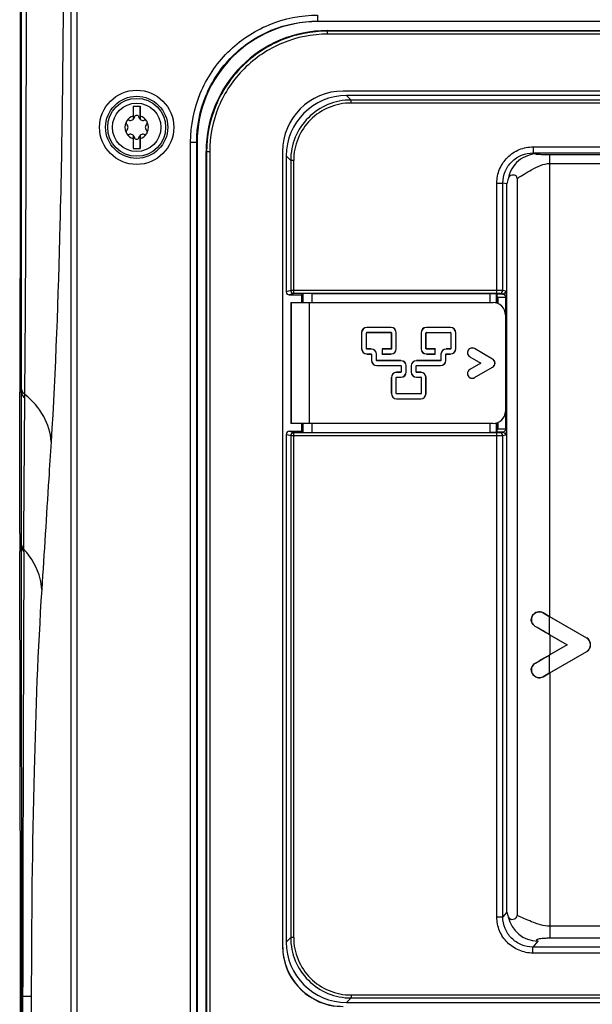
# Model space of a CAD drawing. Header units: millimetres. Extents: x 0 to 3364, y 0 to 2378.
# Tile 13 of 34: x 1415 to 1510, y 1433 to 1596. Entities that reach past the tile are written whole.
import ezdxf

# ---------------------------------------------------------------- set-up
doc = ezdxf.new("R2010")
doc.units = ezdxf.units.MM
doc.header["$LTSCALE"] = 185.02
doc.layers.add('00_COMPONENTS', color=7, linetype='CONTINUOUS')

msp = doc.modelspace()

# ---------------------------------------------------------------- linework, layer by layer
at = {"layer": '00_COMPONENTS', "color": 9, "linetype": 'CONTINUOUS'}
for p, q in [((1415.52, 1536.23), (1415.53, 1606.32)), ((1423.67, 1604.72), (1423.67, 987.91)), ((1424.67, 1604.72), (1424.67, 987.91)), ((1464.51, 1596.39), (1464.51, 1595.39)), ((1464.51, 1595.39), (1464.58, 1595.32)), ((1464.51, 1595.39), (1615.65, 1595.39)), ((1466.16, 1593.74), (1466.08, 1593.82)), ((1466.16, 1593.24), (1466.16, 1593.74)), ((1614.01, 1593.74), (1466.16, 1593.74)), ((1614.01, 1593.24), (1466.16, 1593.24)), ((1470.04, 1582.34), (1469.31, 1583.08)), ((1470.04, 1581.84), (1470.04, 1582.34)), ((1610.12, 1582.34), (1470.04, 1582.34)), ((1610.12, 1581.84), (1470.04, 1581.84)), ((1443.51, 1212.24), (1443.51, 1575.39)), ((1443.51, 1575.39), (1444.51, 1575.39)), ((1444.51, 1212.24), (1444.51, 1575.39)), ((1444.51, 1575.39), (1444.58, 1575.32)), ((1446.16, 1573.74), (1446.08, 1573.82)), ((1446.16, 1573.74), (1446.16, 1213.89)), ((1446.66, 1573.74), (1446.16, 1573.74)), ((1446.66, 1573.74), (1446.66, 1213.89)), ((1500.18, 1574.59), (1500.18, 1573.59)), ((1500.18, 1574.59), (1599.98, 1574.59)), ((1500.18, 1573.59), (1599.98, 1573.59)), ((1500.95, 1573.43), (1500.18, 1573.59)), ((1460.06, 1572.35), (1459.32, 1573.09)), ((1460.06, 1572.35), (1460.06, 1550.84)), ((1460.56, 1572.35), (1460.06, 1572.35)), ((1460.56, 1550.34), (1460.56, 1572.35)), ((1502.94, 1496.86), (1502.94, 1573.34)), ((1502.94, 1573.34), (1597.22, 1573.34)), ((1502.94, 1571.84), (1597.22, 1571.84)), ((1494.16, 1550.34), (1494.16, 1568.59)), ((1494.16, 1568.59), (1495.16, 1568.59)), ((1495.16, 1550.83), (1495.16, 1568.59)), ((1495.83, 1568.46), (1495.16, 1568.59)), ((1495.83, 1448.01), (1495.83, 1568.46)), ((1460.06, 1550.84), (1459.32, 1550.6)), ((1494.16, 1550.84), (1460.06, 1550.84)), ((1495.62, 1550.74), (1495.16, 1550.83)), ((1460.56, 1550.34), (1459.82, 1550.1)), ((1494.16, 1550.34), (1460.56, 1550.34)), ((1462.06, 1550.29), (1462.06, 1548.82)), ((1463.56, 1550.32), (1463.56, 1548.82)), ((1494.14, 1550.26), (1495.12, 1550.24)), ((1494.15, 1550.12), (1494.15, 1548.7)), ((1494.31, 1549.75), (1494.31, 1548.62)), ((1494.31, 1549.75), (1495.59, 1549.73)), ((1495.12, 1550.24), (1494.66, 1550.33)), ((1495.59, 1549.73), (1495.59, 1527.9)), ((1495.59, 1549.73), (1495.75, 1549.73)), ((1495.75, 1549.73), (1495.75, 1527.9)), ((1460.18, 1528.82), (1460.18, 1548.82)), ((1463.18, 1528.82), (1463.18, 1548.82)), ((1472.67, 1544.72), (1472.67, 1544.71)), ((1476.66, 1544.72), (1476.66, 1544.71)), ((1482.51, 1544.71), (1482.51, 1544.7)), ((1486.5, 1544.71), (1486.5, 1544.7)), ((1471.79, 1543.84), (1471.8, 1543.84)), ((1472.61, 1543.84), (1472.6, 1543.84)), ((1472.67, 1543.89), (1472.67, 1543.91)), ((1476.66, 1543.89), (1476.66, 1543.91)), ((1476.71, 1543.84), (1476.72, 1543.84)), ((1477.53, 1543.84), (1477.52, 1543.84)), ((1481.63, 1543.84), (1481.64, 1543.84)), ((1482.45, 1543.84), (1482.44, 1543.84)), ((1482.51, 1543.89), (1482.51, 1543.9)), ((1486.5, 1543.89), (1486.5, 1543.9)), ((1486.55, 1543.84), (1486.56, 1543.84)), ((1487.37, 1543.84), (1487.36, 1543.84)), ((1471.79, 1541.2), (1471.8, 1541.2)), ((1472.61, 1541.2), (1472.6, 1541.2)), ((1472.67, 1541.15), (1472.67, 1541.13)), ((1473.38, 1541.15), (1473.38, 1541.13)), ((1476.66, 1541.15), (1476.66, 1541.13)), ((1476.71, 1541.2), (1476.72, 1541.2)), ((1477.53, 1541.2), (1477.52, 1541.2)), ((1481.63, 1541.2), (1481.64, 1541.2)), ((1482.45, 1541.2), (1482.44, 1541.2)), ((1482.51, 1541.15), (1482.51, 1541.13)), ((1485.79, 1541.15), (1485.79, 1541.13)), ((1486.5, 1541.15), (1486.5, 1541.13)), ((1486.55, 1541.2), (1486.56, 1541.2)), ((1487.37, 1541.2), (1487.36, 1541.2)), ((1490.47, 1541.22), (1490.47, 1541.21)), ((1472.67, 1540.32), (1472.67, 1540.33)), ((1473.38, 1540.32), (1473.38, 1540.33)), ((1473.43, 1540.27), (1473.44, 1540.27)), ((1473.43, 1539.27), (1473.44, 1539.27)), ((1474.25, 1540.27), (1474.24, 1540.27)), ((1474.25, 1539.27), (1474.24, 1539.27)), ((1476.66, 1540.32), (1476.66, 1540.33)), ((1482.51, 1540.32), (1482.51, 1540.33)), ((1484.91, 1540.27), (1484.92, 1540.27)), ((1484.91, 1539.27), (1484.92, 1539.27)), ((1485.73, 1540.27), (1485.72, 1540.27)), ((1485.73, 1539.27), (1485.72, 1539.27)), ((1485.79, 1540.32), (1485.79, 1540.33)), ((1486.5, 1540.32), (1486.5, 1540.33)), ((1489.69, 1539.87), (1489.7, 1539.88)), ((1493.47, 1539.49), (1493.47, 1539.48)), ((1474.31, 1539.22), (1474.31, 1539.21)), ((1474.31, 1538.4), (1474.31, 1538.41)), ((1478.3, 1539.22), (1478.3, 1539.21)), ((1478.3, 1538.4), (1478.3, 1538.41)), ((1478.35, 1538.34), (1478.36, 1538.34)), ((1479.17, 1538.34), (1479.16, 1538.34)), ((1479.99, 1538.34), (1480, 1538.34)), ((1480.81, 1538.34), (1480.8, 1538.34)), ((1480.87, 1539.22), (1480.87, 1539.21)), ((1480.87, 1538.4), (1480.87, 1538.41)), ((1484.86, 1539.22), (1484.86, 1539.21)), ((1484.86, 1538.4), (1484.86, 1538.41)), ((1489.69, 1537.76), (1489.7, 1537.75)), ((1493.47, 1538.14), (1493.47, 1538.15)), ((1415.52, 1534.53), (1415.52, 1536.23)), ((1476.71, 1536.42), (1476.72, 1536.42)), ((1477.53, 1536.42), (1477.52, 1536.42)), ((1477.59, 1537.29), (1477.59, 1537.28)), ((1477.59, 1536.47), (1477.59, 1536.48)), ((1478.3, 1537.29), (1478.3, 1537.28)), ((1478.3, 1536.47), (1478.3, 1536.48)), ((1478.35, 1537.35), (1478.36, 1537.35)), ((1479.17, 1537.35), (1479.16, 1537.35)), ((1479.99, 1537.35), (1480, 1537.35)), ((1480.81, 1537.35), (1480.8, 1537.35)), ((1480.87, 1537.29), (1480.87, 1537.28)), ((1480.87, 1536.47), (1480.87, 1536.48)), ((1481.58, 1537.29), (1481.58, 1537.28)), ((1481.58, 1536.47), (1481.58, 1536.48)), ((1481.63, 1536.42), (1481.64, 1536.42)), ((1482.45, 1536.42), (1482.44, 1536.42)), ((1490.47, 1536.41), (1490.47, 1536.42)), ((1415.52, 1534), (1415.52, 1534.53)), ((1415.52, 1534), (1415.23, 1534)), ((1415.94, 1510.64), (1416.09, 1533.08)), ((1416.09, 1533.08), (1416.1, 1533.61)), ((1476.71, 1533.78), (1476.72, 1533.78)), ((1477.53, 1533.78), (1477.52, 1533.78)), ((1477.59, 1533.73), (1477.59, 1533.72)), ((1477.59, 1532.9), (1477.59, 1532.92)), ((1481.58, 1533.73), (1481.58, 1533.72)), ((1481.58, 1532.9), (1481.58, 1532.92)), ((1481.63, 1533.78), (1481.64, 1533.78)), ((1482.45, 1533.78), (1482.44, 1533.78)), ((1462.06, 1528.82), (1462.06, 1527.34)), ((1463.56, 1528.82), (1463.56, 1527.32)), ((1494.15, 1528.93), (1494.15, 1527.51)), ((1494.31, 1529.01), (1494.31, 1527.88)), ((1495.59, 1527.9), (1494.31, 1527.88)), ((1495.75, 1527.9), (1495.59, 1527.9)), ((1460.06, 1526.79), (1459.32, 1527.03)), ((1460.56, 1527.29), (1459.82, 1527.53)), ((1460.06, 1526.79), (1460.06, 1443.78)), ((1494.16, 1526.79), (1460.06, 1526.79)), ((1460.56, 1443.78), (1460.56, 1527.29)), ((1494.16, 1527.29), (1460.56, 1527.29)), ((1495.12, 1527.39), (1494.14, 1527.37)), ((1494.16, 1447.2), (1494.16, 1527.29)), ((1495.12, 1527.39), (1494.66, 1527.3)), ((1495.16, 1447.2), (1495.16, 1526.8)), ((1415.53, 1508.76), (1415.53, 1510.64)), ((1415.92, 1507.99), (1415.94, 1510.64)), ((1415.54, 1508.34), (1415.23, 1508.34)), ((1415.54, 1508.34), (1415.53, 1508.76)), ((1415.56, 1435.59), (1415.54, 1508.34)), ((1415.92, 1507.58), (1415.92, 1507.99)), ((1501.83, 1497.5), (1501.83, 1497.49)), ((1502.81, 1496.92), (1502.81, 1493.94)), ((1500.53, 1495.24), (1500.53, 1495.25)), ((1502.94, 1493.86), (1502.94, 1490.57)), ((1509.03, 1493.34), (1509.03, 1493.33)), ((1502.81, 1490.49), (1502.81, 1487.51)), ((1509.03, 1491.09), (1509.03, 1491.1)), ((1500.53, 1489.19), (1500.53, 1489.18)), ((1502.94, 1487.57), (1502.94, 1443.67)), ((1501.83, 1486.93), (1501.83, 1486.94)), ((1494.16, 1447.2), (1495.16, 1447.2)), ((1495.83, 1448.01), (1495.16, 1447.2)), ((1597.22, 1445.66), (1502.94, 1445.66)), ((1460.06, 1443.78), (1459.32, 1443.04)), ((1460.56, 1443.78), (1460.06, 1443.78)), ((1500.95, 1443.19), (1500.13, 1442.21)), ((1597.22, 1443.67), (1502.94, 1443.67)), ((1500.13, 1441.22), (1500.13, 1442.21)), ((1600.03, 1442.21), (1500.13, 1442.21)), ((1600.03, 1441.22), (1500.13, 1441.22)), ((1415.56, 1434.03), (1415.56, 1435.59)), ((1415.75, 1434.03), (1415.75, 1435.59)), ((1415.56, 1434.03), (1415.35, 1434.03)), ((1415.56, 1158.6), (1415.56, 1434.03)), ((1415.56, 1434.03), (1415.75, 1434.03)), ((1415.75, 1158.6), (1415.75, 1434.03)), ((1417.15, 1434.03), (1415.75, 1434.03)), ((1417.15, 1434.03), (1417.15, 1158.6)), ((1470.04, 1433.79), (1469.31, 1433.06)), ((1470.04, 1434.29), (1470.04, 1433.79)), ((1470.04, 1434.29), (1610.12, 1434.29)), ((1470.04, 1433.79), (1610.12, 1433.79))]:
    msp.add_line(p, q, dxfattribs=at)
at = {"layer": '00_COMPONENTS', "color": 7, "linetype": 'CONTINUOUS'}
for p, q in [((1615.58, 1595.32), (1464.58, 1595.32)), ((1466.08, 1593.82), (1614.08, 1593.82)), ((1611.44, 1583.82), (1468.72, 1583.82)), ((1610.85, 1583.08), (1469.31, 1583.08)), ((1434, 1581.32), (1435.16, 1581.32)), ((1434.01, 1581.32), (1434.01, 1579.15)), ((1435.15, 1581.32), (1435.15, 1579.15)), ((1433.98, 1579.67), (1433.98, 1579.12)), ((1435.18, 1579.67), (1435.18, 1579.12)), ((1433.98, 1576.51), (1433.98, 1575.96)), ((1434.01, 1576.48), (1434.01, 1574.32)), ((1435.15, 1576.48), (1435.15, 1574.32)), ((1435.18, 1576.51), (1435.18, 1575.96)), ((1444.58, 1575.32), (1444.58, 1212.31)), ((1434, 1574.32), (1435.16, 1574.32)), ((1446.08, 1213.81), (1446.08, 1573.82)), ((1458.72, 1573.82), (1458.72, 1442.35)), ((1459.32, 1573.09), (1459.32, 1550.6)), ((1497.53, 1569.37), (1497.53, 1447.45)), ((1459.82, 1550.1), (1461.86, 1550.1)), ((1461.86, 1550.1), (1462.06, 1550.29)), ((1461.86, 1550.1), (1461.86, 1548.82)), ((1463.56, 1550.32), (1493.08, 1550.32)), ((1493.08, 1548.82), (1493.08, 1550.32)), ((1493.08, 1550.32), (1494.1, 1550.3)), ((1494.1, 1548.72), (1494.1, 1550.3)), ((1494.1, 1550.3), (1494.14, 1550.26)), ((1460.08, 1548.82), (1460.08, 1528.82)), ((1460.08, 1548.82), (1493.55, 1548.82)), ((1495.58, 1546.82), (1495.58, 1530.82)), ((1476.66, 1544.72), (1472.67, 1544.72)), ((1476.66, 1544.71), (1472.67, 1544.71)), ((1486.5, 1544.71), (1482.51, 1544.71)), ((1486.5, 1544.7), (1482.51, 1544.7)), ((1471.79, 1543.84), (1471.79, 1541.2)), ((1471.8, 1543.84), (1471.8, 1541.2)), ((1472.6, 1541.2), (1472.6, 1543.84)), ((1472.61, 1541.2), (1472.61, 1543.84)), ((1472.67, 1543.91), (1476.66, 1543.91)), ((1472.67, 1543.89), (1476.66, 1543.89)), ((1476.71, 1543.84), (1476.71, 1541.2)), ((1476.72, 1543.84), (1476.72, 1541.2)), ((1477.52, 1541.2), (1477.52, 1543.84)), ((1477.53, 1541.2), (1477.53, 1543.84)), ((1481.63, 1543.84), (1481.63, 1541.2)), ((1481.64, 1543.84), (1481.64, 1541.2)), ((1482.44, 1541.2), (1482.44, 1543.84)), ((1482.45, 1541.2), (1482.45, 1543.84)), ((1482.51, 1543.9), (1486.5, 1543.9)), ((1482.51, 1543.89), (1486.5, 1543.89)), ((1486.55, 1543.84), (1486.55, 1541.2)), ((1486.56, 1543.84), (1486.56, 1541.2)), ((1487.36, 1541.2), (1487.36, 1543.84)), ((1487.37, 1541.2), (1487.37, 1543.84)), ((1473.38, 1541.15), (1472.67, 1541.15)), ((1473.38, 1541.13), (1472.67, 1541.13)), ((1475.18, 1541.15), (1475.18, 1540.32)), ((1475.18, 1541.15), (1475.19, 1541.13)), ((1476.66, 1541.15), (1475.18, 1541.15)), ((1475.19, 1541.13), (1475.19, 1540.33)), ((1476.66, 1541.13), (1475.19, 1541.13)), ((1483.98, 1541.15), (1482.51, 1541.15)), ((1483.97, 1541.13), (1482.51, 1541.13)), ((1483.98, 1541.15), (1483.97, 1541.13)), ((1483.97, 1540.33), (1483.97, 1541.13)), ((1483.98, 1540.32), (1483.98, 1541.15)), ((1486.5, 1541.15), (1485.79, 1541.15)), ((1486.5, 1541.13), (1485.79, 1541.13)), ((1493.47, 1539.49), (1490.47, 1541.22)), ((1493.47, 1539.48), (1490.47, 1541.21)), ((1472.67, 1540.33), (1473.38, 1540.33)), ((1472.67, 1540.32), (1473.38, 1540.32)), ((1473.43, 1540.27), (1473.43, 1539.27)), ((1473.44, 1540.27), (1473.44, 1539.27)), ((1474.24, 1539.27), (1474.24, 1540.27)), ((1474.25, 1539.27), (1474.25, 1540.27)), ((1475.18, 1540.32), (1475.19, 1540.33)), ((1475.18, 1540.32), (1476.66, 1540.32)), ((1475.19, 1540.33), (1476.66, 1540.33)), ((1482.51, 1540.33), (1483.97, 1540.33)), ((1482.51, 1540.32), (1483.98, 1540.32)), ((1483.98, 1540.32), (1483.97, 1540.33)), ((1484.91, 1540.27), (1484.91, 1539.27)), ((1484.92, 1540.27), (1484.92, 1539.27)), ((1485.72, 1539.27), (1485.72, 1540.27)), ((1485.73, 1539.27), (1485.73, 1540.27)), ((1485.79, 1540.33), (1486.5, 1540.33)), ((1485.79, 1540.32), (1486.5, 1540.32)), ((1489.69, 1539.87), (1491.52, 1538.82)), ((1489.7, 1539.88), (1491.54, 1538.82)), ((1478.3, 1539.22), (1474.31, 1539.22)), ((1478.3, 1539.21), (1474.31, 1539.21)), ((1474.31, 1538.41), (1478.3, 1538.41)), ((1474.31, 1538.4), (1478.3, 1538.4)), ((1478.35, 1538.34), (1478.35, 1537.35)), ((1478.36, 1538.34), (1478.36, 1537.35)), ((1479.16, 1537.35), (1479.16, 1538.34)), ((1479.17, 1537.35), (1479.17, 1538.34)), ((1479.99, 1538.34), (1479.99, 1537.35)), ((1480, 1538.34), (1480, 1537.35)), ((1480.8, 1537.35), (1480.8, 1538.34)), ((1480.81, 1537.35), (1480.81, 1538.34)), ((1484.86, 1539.22), (1480.87, 1539.22)), ((1484.86, 1539.21), (1480.87, 1539.21)), ((1480.87, 1538.41), (1484.86, 1538.41)), ((1480.87, 1538.4), (1484.86, 1538.4)), ((1491.52, 1538.82), (1489.69, 1537.76)), ((1491.54, 1538.82), (1489.7, 1537.75)), ((1490.47, 1536.42), (1493.47, 1538.15)), ((1490.47, 1536.41), (1493.47, 1538.14)), ((1491.52, 1538.82), (1491.54, 1538.82)), ((1476.71, 1536.42), (1476.71, 1533.78)), ((1476.72, 1536.42), (1476.72, 1533.78)), ((1477.52, 1533.78), (1477.52, 1536.42)), ((1477.53, 1533.78), (1477.53, 1536.42)), ((1478.3, 1537.29), (1477.59, 1537.29)), ((1478.3, 1537.28), (1477.59, 1537.28)), ((1477.59, 1536.48), (1478.3, 1536.48)), ((1477.59, 1536.47), (1478.3, 1536.47)), ((1481.58, 1537.29), (1480.87, 1537.29)), ((1481.58, 1537.28), (1480.87, 1537.28)), ((1480.87, 1536.48), (1481.58, 1536.48)), ((1480.87, 1536.47), (1481.58, 1536.47)), ((1481.63, 1536.42), (1481.63, 1533.78)), ((1481.64, 1536.42), (1481.64, 1533.78)), ((1482.44, 1533.78), (1482.44, 1536.42)), ((1482.45, 1533.78), (1482.45, 1536.42)), ((1415.23, 1510.64), (1415.23, 1534)), ((1481.58, 1533.73), (1477.59, 1533.73)), ((1481.58, 1533.72), (1477.59, 1533.72)), ((1477.59, 1532.92), (1481.58, 1532.92)), ((1477.59, 1532.9), (1481.58, 1532.9)), ((1493.55, 1528.82), (1460.08, 1528.82)), ((1461.86, 1528.82), (1461.86, 1527.53)), ((1493.08, 1527.32), (1493.08, 1528.82)), ((1494.1, 1527.33), (1494.1, 1528.91)), ((1459.32, 1527.03), (1459.32, 1443.04)), ((1459.82, 1527.53), (1461.86, 1527.53)), ((1461.86, 1527.53), (1462.06, 1527.34)), ((1463.56, 1527.32), (1493.08, 1527.32)), ((1494.1, 1527.33), (1493.08, 1527.32)), ((1494.1, 1527.33), (1494.14, 1527.37)), ((1495.62, 1526.89), (1495.16, 1526.8)), ((1415.23, 1508.34), (1415.24, 1507.65)), ((1502.81, 1496.92), (1501.83, 1497.49)), ((1509.03, 1493.33), (1502.81, 1496.92)), ((1509.03, 1493.34), (1502.94, 1496.86)), ((1502.81, 1493.94), (1505.8, 1492.22)), ((1502.94, 1493.86), (1505.78, 1492.22)), ((1505.8, 1492.22), (1502.81, 1490.49)), ((1505.78, 1492.22), (1502.94, 1490.57)), ((1505.78, 1492.22), (1505.8, 1492.22)), ((1502.81, 1487.51), (1509.03, 1491.1)), ((1502.94, 1487.57), (1509.03, 1491.09)), ((1501.83, 1486.94), (1502.81, 1487.51)), ((1415.35, 1158.6), (1415.35, 1434.03)), ((1469.31, 1433.06), (1610.85, 1433.06))]:
    msp.add_line(p, q, dxfattribs=at)
at = {"layer": '00_COMPONENTS', "color": 9, "linetype": 'CONTINUOUS'}
for radius in [6.14, 5.14]:
    msp.add_circle((1434.58, 1577.82), radius, dxfattribs=at)
at = {"layer": '00_COMPONENTS', "color": 7, "linetype": 'CONTINUOUS'}
for radius in [4.79, 4]:
    msp.add_circle((1434.58, 1577.82), radius, dxfattribs=at)
at = {"layer": '00_COMPONENTS', "color": 9, "linetype": 'CONTINUOUS'}
for centre, radius, start, end in [((-7230.83, 1599.39), 8647.17, 359.564089, 0.045619), ((1460.56, 1550.84), 0.5, 180.0284, 269.9018), ((1460.56, 1526.79), 0.5, 90.0982, 179.9716), ((16418.94, 1435.41), 15003.19, 179.724395, 179.999338), ((1501, 1448.23), 5.04, 191.3586, 269.4024)]:
    msp.add_arc(centre, radius, start, end, dxfattribs=at)
at = {"layer": '00_COMPONENTS', "color": 7, "linetype": 'CONTINUOUS'}
for centre, radius, start, end in [((1468.72, 1573.82), 10, 90, 180), ((1624.69, 1578.2), 190.71, 179.0649, 179.5585), ((1256.39, 1578.35), 178.8, 0.4251, 0.9515), ((1434.58, 1577.82), 1.95, 153.8547, 206.1453), ((1433.22, 1578.6), 0.394, 73.2664, 226.7336), ((1434.58, 1577.82), 1.95, 107.902, 146.1453), ((1433.53, 1579.64), 0.688, 253.2664, 346.7336), ((1434.58, 1579.39), 0.394, 13.2664, 166.7336), ((1435.63, 1579.64), 0.688, 193.2664, 286.7336), ((1434.58, 1577.82), 1.95, 33.8547, 72.098), ((1435.95, 1578.6), 0.394, 313.2664, 106.7336), ((1434.58, 1577.82), 1.95, 333.8547, 26.1453), ((1433.22, 1577.03), 0.394, 133.2664, 286.7336), ((1432.47, 1577.82), 0.688, 313.2664, 46.7336), ((1434.58, 1577.82), 1.95, 213.8547, 252.098), ((1434.58, 1577.82), 1.95, 287.902, 326.1453), ((1435.95, 1577.03), 0.394, 253.2664, 46.7336), ((1436.69, 1577.82), 0.688, 133.2664, 226.7336), ((1433.53, 1575.99), 0.688, 13.2664, 106.7336), ((1612.77, 1577.28), 178.8, 180.4251, 180.9515), ((1434.58, 1576.24), 0.394, 193.2664, 346.7336), ((1435.63, 1575.99), 0.688, 73.2664, 166.7336), ((1244.47, 1577.43), 190.71, 359.0649, 359.5585), ((1501.03, 1567.64), 5.26, 161.3571, 171.0071), ((1472.67, 1543.84), 0.882, 90, 180), ((1472.67, 1543.84), 0.87, 90, 180), ((1476.66, 1543.84), 0.877, 0, 90), ((1476.66, 1543.84), 0.864, 0, 90), ((1482.51, 1543.84), 0.877, 90, 180), ((1482.51, 1543.84), 0.864, 90, 180), ((1486.5, 1543.84), 0.877, 0, 90), ((1486.5, 1543.84), 0.864, 0, 90), ((1472.67, 1543.84), 0.07, 90, 180), ((1472.67, 1543.84), 0.0578, 90, 180), ((1476.66, 1543.84), 0.0643, 0, 90), ((1476.66, 1543.84), 0.0521, 0, 90), ((1482.51, 1543.84), 0.0643, 90, 180), ((1482.51, 1543.84), 0.0521, 90, 180), ((1486.5, 1543.84), 0.0643, 0, 90), ((1486.5, 1543.84), 0.0521, 0, 90), ((1472.67, 1541.2), 0.877, 180, 270), ((1472.67, 1541.2), 0.864, 180, 270), ((1472.67, 1541.2), 0.0643, 180, 270), ((1472.67, 1541.2), 0.0521, 180, 270), ((1473.38, 1540.27), 0.877, 0, 90), ((1473.38, 1540.27), 0.864, 0, 90), ((1476.66, 1541.2), 0.877, 270, 360), ((1476.66, 1541.2), 0.864, 270, 360), ((1476.66, 1541.2), 0.0643, 270, 360), ((1476.66, 1541.2), 0.0521, 270, 360), ((1482.51, 1541.2), 0.877, 180, 270), ((1482.51, 1541.2), 0.864, 180, 270), ((1482.51, 1541.2), 0.0643, 180, 270), ((1482.51, 1541.2), 0.0521, 180, 270), ((1485.79, 1540.27), 0.877, 90, 180), ((1485.79, 1540.27), 0.864, 90, 180), ((1486.5, 1541.2), 0.877, 270, 360), ((1486.5, 1541.2), 0.864, 270, 360), ((1486.5, 1541.2), 0.0643, 270, 360), ((1486.5, 1541.2), 0.0521, 270, 360), ((1490.08, 1540.55), 0.782, 60, 240), ((1490.08, 1540.55), 0.77, 60, 240), ((1473.38, 1540.27), 0.0643, 0, 90), ((1473.38, 1540.27), 0.0521, 0, 90), ((1474.31, 1539.27), 0.877, 180, 270), ((1474.31, 1539.27), 0.864, 180, 270), ((1474.31, 1539.27), 0.0643, 180, 270), ((1474.31, 1539.27), 0.0521, 180, 270), ((1484.86, 1539.27), 0.877, 270, 360), ((1484.86, 1539.27), 0.864, 270, 360), ((1484.86, 1539.27), 0.0643, 270, 360), ((1484.86, 1539.27), 0.0521, 270, 360), ((1485.79, 1540.27), 0.0643, 90, 180), ((1485.79, 1540.27), 0.0521, 90, 180), ((1493.08, 1538.82), 0.782, 300, 60), ((1493.08, 1538.82), 0.77, 300, 60), ((1478.3, 1538.34), 0.877, 0, 90), ((1478.3, 1538.34), 0.864, 0, 90), ((1478.3, 1538.34), 0.0643, 0, 90), ((1478.3, 1538.34), 0.0521, 0, 90), ((1480.87, 1538.34), 0.877, 90, 180), ((1480.87, 1538.34), 0.864, 90, 180), ((1480.87, 1538.34), 0.0643, 90, 180), ((1480.87, 1538.34), 0.0521, 90, 180), ((1490.08, 1537.08), 0.782, 120, 300), ((1490.08, 1537.08), 0.77, 120, 300), ((2029.76, 1533.98), 614.53, 179.7837, 179.99833), ((1477.59, 1536.42), 0.877, 90, 180), ((1477.59, 1536.42), 0.864, 90, 180), ((1477.59, 1536.42), 0.0643, 90, 180), ((1477.59, 1536.42), 0.0521, 90, 180), ((1478.3, 1537.35), 0.877, 270, 360), ((1478.3, 1537.35), 0.864, 270, 360), ((1478.3, 1537.35), 0.0643, 270, 360), ((1478.3, 1537.35), 0.0521, 270, 360), ((1480.87, 1537.35), 0.877, 180, 270), ((1480.87, 1537.35), 0.864, 180, 270), ((1480.87, 1537.35), 0.0643, 180, 270), ((1480.87, 1537.35), 0.0521, 180, 270), ((1481.58, 1536.42), 0.877, 0, 90), ((1481.58, 1536.42), 0.864, 0, 90), ((1481.58, 1536.42), 0.0643, 0, 90), ((1481.58, 1536.42), 0.0521, 0, 90), ((1477.59, 1533.78), 0.877, 180, 270), ((1477.59, 1533.78), 0.864, 180, 270), ((1477.59, 1533.78), 0.0643, 180, 270), ((1477.59, 1533.78), 0.0521, 180, 270), ((1481.58, 1533.78), 0.877, 270, 360), ((1481.58, 1533.78), 0.864, 270, 360), ((1481.58, 1533.78), 0.0643, 270, 360), ((1481.58, 1533.78), 0.0521, 270, 360), ((2024.83, 1510.66), 609.6, 180.00194, 180.2182), ((-23014.8, 1434.67), 24430.15, 0.00215, 0.171157), ((1300.79, 1144.23), 403.87, 59.9865, 60.3587), ((1508.38, 1492.22), 1.3, 300, 60), ((1508.38, 1492.22), 1.29, 300, 60), ((1289.85, 1859.29), 425.88, 299.6509, 300.0039), ((1468.73, 1442.35), 10.01, 179.9681, 262.1681)]:
    msp.add_arc(centre, radius, start, end, dxfattribs=at)
for centre, major_axis, ratio, start_param, end_param in [((1464.58, 1575.31), (14.15, -14.15), 0.999695, 2.356347, 3.926839), ((1466.08, 1573.81), (-14.15, 14.15), 0.999695, -0.785246, 0.785246), ((1469.34, 1573.06), (7.09, -7.09), 0.997265, 2.357564, 3.925621), ((1459.82, 1550.6), (0.475, 0.158), 0.998478, 2.820542, 4.390425), ((1463.56, 1550.29), (1.5, 0), 0.017455, 1.570796, 3.124139), ((1494.14, 1549.76), (0, 0.5), 0.024055, -0.770414, -0.024063), ((1493.55, 1546.82), (-2.03, 0), 0.984808, -3.141593, -1.570796), ((1493.55, 1530.82), (2.03, 0), 0.984808, -1.570796, 0), ((1459.82, 1527.03), (0.475, -0.158), 0.998478, 1.89276, 3.462643), ((1463.56, 1527.34), (1.5, 0), 0.017455, -3.124139, -1.570796), ((1494.14, 1527.87), (0, 0.5), 0.024055, -3.117529, -2.371179), ((1502.94, 1497), (7, -4.04), 0.015115, -1.720893, -1.562067), ((1502.94, 1493.72), (7, -4.04), 0.015115, 1.579526, 1.93125), ((1502.94, 1490.72), (7, 4.04), 0.015115, -1.93125, -1.579526), ((1502.94, 1487.43), (7, 4.04), 0.015115, 1.562067, 1.720893), ((1468.72, 1442.41), (0, 10.01), 0.99863, 1.570796, 3.141593), ((1469.34, 1443.07), (7.09, 7.09), 0.997265, 2.357564, 3.925621)]:
    msp.add_ellipse(centre, major_axis=major_axis, ratio=ratio, start_param=start_param, end_param=end_param, dxfattribs=at)
for points, knots in [([(1415.34, 1606.32), (1415.34, 1599.77), (1415.31, 1576.43), (1415.3, 1553.09), (1415.23, 1536.3)], [0, 0, 0, 0, 0.280457, 1, 1, 1, 1]), ([(1497.53, 1569.37), (1497.53, 1569.52), (1497.43, 1569.79), (1497.11, 1569.91), (1496.86, 1569.94), (1496.57, 1569.9), (1496.24, 1569.73), (1496.09, 1569.46), (1496.05, 1569.32)], [0, 0, 0, 0, 0.217329, 0.359616, 0.478576, 0.584442, 0.776257, 1, 1, 1, 1]), ([(1494.31, 1549.75), (1494.29, 1549.78), (1494.21, 1549.89), (1494.15, 1550.02), (1494.15, 1550.12)], [0, 0, 0, 0, 0.288693, 1, 1, 1, 1]), ([(1494.31, 1527.88), (1494.29, 1527.85), (1494.21, 1527.74), (1494.15, 1527.61), (1494.15, 1527.51)], [0, 0, 0, 0, 0.288693, 1, 1, 1, 1]), ([(1500.53, 1495.24), (1500.24, 1495.4), (1499.77, 1496), (1499.92, 1497.1), (1500.8, 1497.77), (1501.54, 1497.67), (1501.83, 1497.5)], [0, 0, 0, 0, 0.248345, 0.502832, 0.749297, 1, 1, 1, 1]), ([(1501.83, 1497.49), (1501.54, 1497.66), (1500.81, 1497.76), (1499.93, 1497.1), (1499.78, 1496), (1500.25, 1495.41), (1500.53, 1495.25)], [0, 0, 0, 0, 0.250783, 0.495929, 0.75193, 1, 1, 1, 1]), ([(1501.83, 1486.93), (1501.54, 1486.76), (1500.8, 1486.66), (1499.92, 1487.33), (1499.77, 1488.44), (1500.24, 1489.03), (1500.53, 1489.19)], [0, 0, 0, 0, 0.250707, 0.497173, 0.751659, 1, 1, 1, 1]), ([(1500.53, 1489.18), (1500.25, 1489.02), (1499.78, 1488.43), (1499.93, 1487.34), (1500.81, 1486.67), (1501.54, 1486.77), (1501.83, 1486.94)], [0, 0, 0, 0, 0.248044, 0.504045, 0.749195, 1, 1, 1, 1]), ([(1496.06, 1447.24), (1496.11, 1447.11), (1496.27, 1446.88), (1496.69, 1446.76), (1497.07, 1446.82), (1497.43, 1447.04), (1497.53, 1447.3), (1497.53, 1447.45)], [0, 0, 0, 0, 0.204378, 0.389664, 0.62016, 0.773119, 1, 1, 1, 1])]:
    msp.add_open_spline(points, degree=3, knots=knots, dxfattribs=at)
at = {"layer": '00_COMPONENTS', "color": 9, "linetype": 'CONTINUOUS'}
for points, knots in [([(1422.44, 1605.95), (1422.42, 1591.2), (1422.1, 1564.47), (1421.17, 1537.75), (1420.42, 1525.79)], [0, 0, 0, 0, 0.55162, 1, 1, 1, 1]), ([(1443.51, 1575.39), (1443.51, 1578.12), (1444.6, 1583.64), (1449.28, 1590.62), (1456.26, 1595.29), (1461.78, 1596.38), (1464.51, 1596.39)], [0, 0, 0, 0, 0.250003, 0.5, 0.749996, 1, 1, 1, 1]), ([(1444.51, 1575.39), (1444.51, 1577.99), (1445.55, 1583.25), (1450, 1589.9), (1456.65, 1594.35), (1461.91, 1595.39), (1464.51, 1595.39)], [0, 0, 0, 0, 0.250005, 0.499999, 0.749993, 1, 1, 1, 1]), ([(1466.16, 1593.74), (1463.56, 1593.74), (1458.3, 1592.7), (1451.65, 1588.25), (1447.2, 1581.6), (1446.16, 1576.34), (1446.16, 1573.74)], [0, 0, 0, 0, 0.25, 0.5, 0.75, 1, 1, 1, 1]), ([(1466.16, 1593.24), (1463.62, 1593.24), (1458.49, 1592.22), (1452.01, 1587.88), (1447.67, 1581.4), (1446.66, 1576.28), (1446.66, 1573.74)], [0, 0, 0, 0, 0.249999, 0.5, 0.750001, 1, 1, 1, 1]), ([(1470.04, 1582.34), (1468.74, 1582.34), (1466.12, 1581.82), (1462.8, 1579.6), (1460.58, 1576.28), (1460.06, 1573.65), (1460.06, 1572.35)], [0, 0, 0, 0, 0.250003, 0.5, 0.749997, 1, 1, 1, 1]), ([(1470.04, 1581.84), (1468.81, 1581.84), (1466.31, 1581.35), (1463.16, 1579.24), (1461.05, 1576.08), (1460.56, 1573.59), (1460.56, 1572.35)], [0, 0, 0, 0, 0.250002, 0.5, 0.749997, 1, 1, 1, 1]), ([(1494.16, 1568.59), (1494.17, 1569.38), (1494.48, 1570.95), (1495.82, 1572.95), (1497.82, 1574.28), (1499.4, 1574.59), (1500.18, 1574.59)], [0, 0, 0, 0, 0.249991, 0.499978, 0.749979, 1, 1, 1, 1]), ([(1495.16, 1568.59), (1495.16, 1569.25), (1495.42, 1570.56), (1496.54, 1572.22), (1498.21, 1573.33), (1499.53, 1573.59), (1500.18, 1573.59)], [0, 0, 0, 0, 0.250003, 0.499995, 0.749989, 1, 1, 1, 1]), ([(1500.95, 1573.43), (1499.81, 1573.43), (1497.47, 1572.6), (1496.25, 1570.44), (1496.05, 1569.32)], [0, 0, 0, 0, 0.49938, 1, 1, 1, 1]), ([(1497.53, 1569.37), (1498.32, 1569.86), (1499.98, 1570.89), (1501.87, 1571.84), (1502.94, 1571.84)], [0, 0, 0, 0, 0.461677, 1, 1, 1, 1]), ([(1500.95, 1573.43), (1500.99, 1573.42), (1500.75, 1573.42), (1500.73, 1573.42), (1500.63, 1573.4), (1500.67, 1573.38), (1500.71, 1573.39), (1500.81, 1573.38), (1500.93, 1573.37), (1501.18, 1573.36), (1501.6, 1573.35), (1502.22, 1573.34), (1502.68, 1573.34), (1502.94, 1573.34)], [0, 0, 0, 0, 0.054294, 0.110215, 0.119479, 0.125428, 0.145368, 0.179768, 0.228769, 0.292601, 0.466562, 0.705773, 1, 1, 1, 1]), ([(1495.16, 1550.83), (1495.05, 1550.84), (1494.72, 1550.83), (1494.39, 1550.84), (1494.16, 1550.84)], [0, 0, 0, 0, 0.321739, 1, 1, 1, 1]), ([(1494.66, 1550.33), (1494.79, 1550.33), (1495.05, 1550.44), (1495.16, 1550.71), (1495.16, 1550.83)], [0, 0, 0, 0, 0.499354, 1, 1, 1, 1]), ([(1495.62, 1550.74), (1495.62, 1550.61), (1495.52, 1550.35), (1495.25, 1550.24), (1495.12, 1550.24)], [0, 0, 0, 0, 0.500646, 1, 1, 1, 1]), ([(1495.62, 1550.74), (1495.65, 1550.74), (1495.68, 1550.63), (1495.71, 1550.46), (1495.74, 1550.13), (1495.75, 1549.88), (1495.75, 1549.73)], [0, 0, 0, 0, 0.073729, 0.252352, 0.560822, 1, 1, 1, 1]), ([(1494.66, 1550.33), (1494.61, 1550.34), (1494.44, 1550.33), (1494.28, 1550.34), (1494.16, 1550.34)], [0, 0, 0, 0, 0.32245, 1, 1, 1, 1]), ([(1495.12, 1550.24), (1495.22, 1550.24), (1495.47, 1550.14), (1495.59, 1549.88), (1495.59, 1549.73)], [0, 0, 0, 0, 0.381481, 1, 1, 1, 1]), ([(1420.42, 1525.79), (1420.35, 1527.24), (1419.43, 1530.28), (1417.34, 1532.61), (1416.1, 1533.61)], [0, 0, 0, 0, 0.478036, 1, 1, 1, 1]), ([(1495.59, 1527.9), (1495.59, 1527.75), (1495.47, 1527.49), (1495.22, 1527.39), (1495.12, 1527.39)], [0, 0, 0, 0, 0.617624, 1, 1, 1, 1]), ([(1495.75, 1527.9), (1495.75, 1527.75), (1495.74, 1527.5), (1495.71, 1527.17), (1495.68, 1527), (1495.65, 1526.89), (1495.62, 1526.89)], [0, 0, 0, 0, 0.439095, 0.747626, 0.926267, 1, 1, 1, 1]), ([(1494.66, 1527.3), (1494.61, 1527.29), (1494.44, 1527.3), (1494.28, 1527.29), (1494.16, 1527.29)], [0, 0, 0, 0, 0.321996, 1, 1, 1, 1]), ([(1495.16, 1526.8), (1495.05, 1526.79), (1494.72, 1526.8), (1494.39, 1526.79), (1494.16, 1526.79)], [0, 0, 0, 0, 0.32188, 1, 1, 1, 1]), ([(1495.16, 1526.8), (1495.16, 1526.92), (1495.05, 1527.19), (1494.79, 1527.3), (1494.66, 1527.3)], [0, 0, 0, 0, 0.500646, 1, 1, 1, 1]), ([(1495.12, 1527.39), (1495.25, 1527.39), (1495.51, 1527.28), (1495.62, 1527.03), (1495.62, 1526.9)], [0, 0, 0, 0, 0.499442, 1, 1, 1, 1]), ([(1420.42, 1525.79), (1420.29, 1523.74), (1419.78, 1515.6), (1419.26, 1507.46), (1418.87, 1501.36)], [0, 0, 0, 0, 0.251472, 1, 1, 1, 1]), ([(1418.87, 1501.36), (1418.84, 1501.95), (1418.5, 1504.39), (1417.19, 1506.63), (1415.92, 1507.99)], [0, 0, 0, 0, 0.241464, 1, 1, 1, 1]), ([(1418.87, 1501.36), (1418.22, 1491.38), (1417.42, 1468.93), (1417.15, 1446.48), (1417.15, 1434.03)], [0, 0, 0, 0, 0.445611, 1, 1, 1, 1]), ([(1500.13, 1441.22), (1499.36, 1441.22), (1497.78, 1441.53), (1495.8, 1442.86), (1494.47, 1444.85), (1494.17, 1446.42), (1494.16, 1447.2)], [0, 0, 0, 0, 0.250008, 0.49999, 0.749977, 1, 1, 1, 1]), ([(1500.13, 1442.21), (1499.48, 1442.21), (1498.17, 1442.47), (1496.52, 1443.58), (1495.41, 1445.24), (1495.16, 1446.55), (1495.16, 1447.2)], [0, 0, 0, 0, 0.250008, 0.499997, 0.749988, 1, 1, 1, 1]), ([(1502.94, 1445.66), (1501.9, 1445.66), (1500.04, 1446.31), (1498.32, 1447.08), (1497.53, 1447.45)], [0, 0, 0, 0, 0.544292, 1, 1, 1, 1]), ([(1460.06, 1443.78), (1460.06, 1442.48), (1460.58, 1439.85), (1462.8, 1436.53), (1466.12, 1434.31), (1468.74, 1433.79), (1470.04, 1433.79)], [0, 0, 0, 0, 0.250003, 0.5, 0.749997, 1, 1, 1, 1]), ([(1460.56, 1443.78), (1460.56, 1442.54), (1461.05, 1440.05), (1463.16, 1436.89), (1466.31, 1434.78), (1468.81, 1434.29), (1470.04, 1434.29)], [0, 0, 0, 0, 0.250002, 0.5, 0.749997, 1, 1, 1, 1]), ([(1502.94, 1443.67), (1502.71, 1443.67), (1502.29, 1443.66), (1501.71, 1443.62), (1501.26, 1443.56), (1500.98, 1443.51), (1500.82, 1443.46), (1500.75, 1443.42), (1500.71, 1443.38), (1500.72, 1443.33), (1500.77, 1443.3), (1500.84, 1443.26), (1500.9, 1443.24), (1500.96, 1443.2), (1500.95, 1443.19)], [0, 0, 0, 0, 0.266739, 0.493812, 0.669612, 0.792514, 0.834053, 0.862732, 0.880579, 0.895386, 0.917339, 0.948027, 0.981635, 1, 1, 1, 1])]:
    msp.add_open_spline(points, degree=3, knots=knots, dxfattribs=at)
for points in [[(1415.52, 1534.53), (1415.56, 1534.17), (1415.8, 1533.82), (1416.1, 1533.61)], [(1415.52, 1534), (1415.56, 1533.64), (1415.8, 1533.29), (1416.09, 1533.08)], [(1415.53, 1510.64), (1415.53, 1518.43), (1415.53, 1526.21), (1415.52, 1534)], [(1415.53, 1508.76), (1415.56, 1508.47), (1415.72, 1508.19), (1415.92, 1507.99)], [(1415.54, 1508.34), (1415.57, 1508.06), (1415.72, 1507.78), (1415.92, 1507.58)]]:
    msp.add_open_spline(points, degree=3, dxfattribs=at)
at = {"layer": '00_COMPONENTS', "color": 7, "linetype": 'CONTINUOUS'}
for points in [[(1495.83, 1448.01), (1495.88, 1447.74), (1495.96, 1447.48), (1496.06, 1447.24)], [(1415.35, 1434.03), (1415.35, 1434.55), (1415.35, 1435.07), (1415.34, 1435.59)]]:
    msp.add_open_spline(points, degree=3, dxfattribs=at)

doc.saveas('drawing.dxf')
